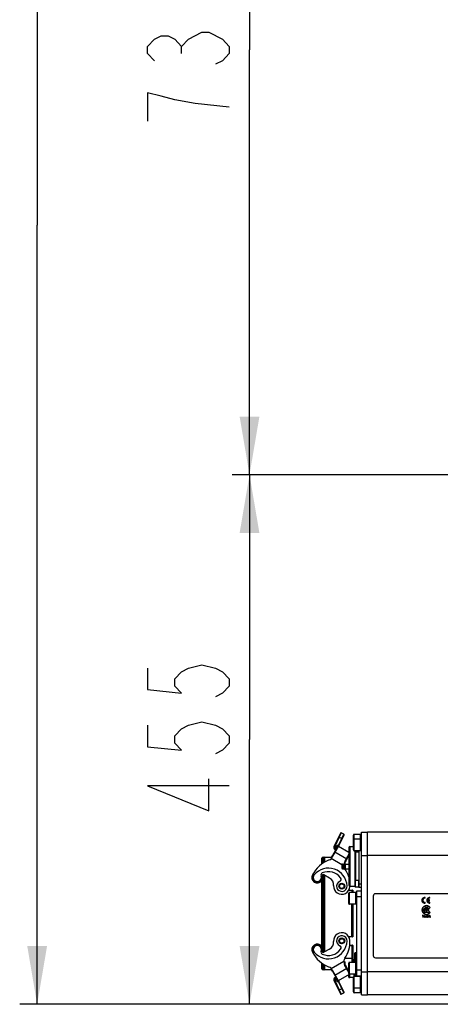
# Model space of a CAD drawing. Header units: millimetres. Extents: x 0 to 11890, y 0 to 8410.
# Tile 69 of 104: x 5344 to 5706, y 4619 to 5465. Entities that reach past the tile are written whole.
import ezdxf

# ---------------------------------------------------------------- set-up
doc = ezdxf.new("R2010")
doc.units = ezdxf.units.MM
doc.header["$LTSCALE"] = 653.95
doc.layers.get('0').update_dxf_attribs({"linetype": 'CONTINUOUS'})
for name, color, linetype in [('304103000011DXF_CONTINUOUS_LINE', 7, 'CONTINUOUS'), ('304105000080DXF_CONTINUOUS_LINE', 7, 'CONTINUOUS'), ('304105000083DXF_CONTINUOUS_LINE', 7, 'CONTINUOUS'), ('304106000002DXF_CONTINUOUS_LINE', 7, 'CONTINUOUS'), ('304110000210DXF_CONTINUOUS_LINE', 7, 'CONTINUOUS'), ('304110000234DXF_CONTINUOUS_LINE', 7, 'CONTINUOUS'), ('304112000230DXF_CONTINUOUS_LINE', 7, 'CONTINUOUS'), ('304204000093DXF_CONTINUOUS_LINE', 7, 'CONTINUOUS'), ('501023000001DXF_CONTINUOUS_LINE', 7, 'CONTINUOUS'), ('501023000017DXF_CONTINUOUS_LINE', 7, 'CONTINUOUS'), ('501023000069DXF_CONTINUOUS_LINE', 7, 'CONTINUOUS'), ('501023000072DXF_CONTINUOUS_LINE', 7, 'CONTINUOUS'), ('501023000078DXF_CONTINUOUS_LINE', 7, 'CONTINUOUS'), ('604006000001DXF_CONTINUOUS_LINE', 7, 'CONTINUOUS'), ('604006000006DXF_CONTINUOUS_LINE', 7, 'CONTINUOUS'), ('604006000009DXF_CONTINUOUS_LINE', 7, 'CONTINUOUS'), ('RB30-1-B-JSZL_DXF_DIMENSION', 7, 'CONTINUOUS')]:
    doc.layers.add(name, color=color, linetype=linetype)
doc.styles.get("Standard").update_dxf_attribs({"font": 'txt', "width": 0.7})
doc.dimstyles.new('DIMSTYLE_10', dxfattribs={"dimtxt": 70, "dimasz": 50, "dimexe": 1.5, "dimexo": 0, "dimgap": 1.75, "dimtad": 1, "dimdsep": 46, "dimtxsty": 'Standard', "dimblk": '_FILLED', "dimblk1": '_FILLED', "dimblk2": '_FILLED', "dimcen": 0.09, "dimclrt": 5, "dimazin": 2, "dimtp": 1.2, "dimtm": 1.2, "dimtfac": 1, "dimtofl": 0, "dimtmove": 0, "dimatfit": 3, "dimldrblk": '_FILLED', "dimfxl": 0, "dimtolj": 1, "dimarcsym": 0})
doc.dimstyles.new('DIMSTYLE_8', dxfattribs={"dimtxt": 70, "dimasz": 50, "dimexe": 1.5, "dimexo": 0, "dimgap": 1.75, "dimtad": 1, "dimdsep": 46, "dimtxsty": 'Standard', "dimblk": '_FILLED', "dimblk1": '_FILLED', "dimblk2": '_FILLED', "dimcen": 0.09, "dimclrt": 5, "dimazin": 2, "dimtp": 0.8, "dimtm": 0.8, "dimtfac": 1, "dimtofl": 0, "dimtmove": 0, "dimatfit": 3, "dimldrblk": '_FILLED', "dimfxl": 0, "dimtolj": 1, "dimarcsym": 0})

# ---------------------------------------------------------------- blocks, each defined once
blk = doc.blocks.new('_FILLED')
at = {"color": 0, "linetype": 'ByBlock'}
blk.add_solid([(0, 0), (-1, 0.17), (-1, -0.17)], dxfattribs=at)
blk = doc.blocks.new('*D18')
at = {"layer": 'RB30-1-B-JSZL_DXF_DIMENSION', "color": 2, "linetype": 'Continuous'}
for p, q in [((6024.13, 5074.16), (5526.73, 5074.16)), ((5541.73, 5074.16), (5541.73, 4846.66)), ((5541.73, 4619.16), (5541.73, 4846.66)), ((5759.44, 4619.16), (5526.73, 4619.16))]:
    blk.add_line(p, q, dxfattribs=at)
at = {"layer": 'RB30-1-B-JSZL_DXF_DIMENSION', "color": 2, "linetype": 'Continuous', "xscale": 50, "yscale": 50, "zscale": 50}
for p, rotation in [((5541.73, 5074.16), 90), ((5541.73, 4619.16), 270)]:
    blk.add_blockref('_FILLED', p, dxfattribs=dict(at, rotation=rotation))
blk = doc.blocks.new('*D19')
at = {"layer": 'RB30-1-B-JSZL_DXF_DIMENSION', "color": 2, "linetype": 'Continuous'}
for p, q in [((6081.98, 5804.16), (5526.73, 5804.16)), ((5541.73, 5804.16), (5541.73, 5439.16)), ((5541.73, 5074.16), (5541.73, 5439.16)), ((6127.98, 5074.16), (5526.73, 5074.16))]:
    blk.add_line(p, q, dxfattribs=at)
at = {"layer": 'RB30-1-B-JSZL_DXF_DIMENSION', "color": 2, "linetype": 'Continuous', "xscale": 50, "yscale": 50, "zscale": 50}
for p, rotation in [((5541.73, 5804.16), 90), ((5541.73, 5074.16), 270)]:
    blk.add_blockref('_FILLED', p, dxfattribs=dict(at, rotation=rotation))
blk = doc.blocks.new('*D24')
at = {"layer": 'RB30-1-B-JSZL_DXF_DIMENSION', "color": 2, "linetype": 'Continuous'}
for p, q in [((7104.19, 5958.16), (5344.32, 5958.16)), ((5359.32, 5958.16), (5359.32, 5288.66)), ((5359.32, 4619.16), (5359.32, 5288.66)), ((5759.44, 4619.16), (5344.32, 4619.16))]:
    blk.add_line(p, q, dxfattribs=at)
at = {"layer": 'RB30-1-B-JSZL_DXF_DIMENSION', "color": 2, "linetype": 'Continuous', "xscale": 50, "yscale": 50, "zscale": 50}
for p, rotation in [((5359.32, 5958.16), 90), ((5359.32, 4619.16), 270)]:
    blk.add_blockref('_FILLED', p, dxfattribs=dict(at, rotation=rotation))

msp = doc.modelspace()

# ---------------------------------------------------------------- linework, layer by layer
at = {"layer": '304103000011DXF_CONTINUOUS_LINE', "color": 7, "linetype": 'Continuous'}
for p, q in [((5642.979, 4627.164), (5642.979, 4767.164)), ((5789.79, 4767.164), (5642.979, 4767.164)), ((5725.48, 4627.164), (5642.979, 4627.164))]:
    msp.add_line(p, q, dxfattribs=at)
at = {"layer": '304103000011DXF_CONTINUOUS_LINE', "color": 9, "linetype": 'Continuous'}
for p, q in [((5735.268, 4747.164), (5642.979, 4747.164)), ((5730.373, 4647.164), (5642.979, 4647.164))]:
    msp.add_line(p, q, dxfattribs=at)
at = {"layer": '304105000080DXF_CONTINUOUS_LINE', "color": 7, "linetype": 'Continuous'}
for p, q in [((5637.979, 4627.164), (5637.979, 4767.164)), ((5637.979, 4767.164), (5642.979, 4767.164)), ((5642.979, 4627.164), (5642.979, 4767.164)), ((5637.979, 4627.164), (5642.979, 4627.164))]:
    msp.add_line(p, q, dxfattribs=at)
at = {"layer": '304105000080DXF_CONTINUOUS_LINE', "color": 9, "linetype": 'Continuous'}
for p, q in [((5637.979, 4747.164), (5642.979, 4747.164)), ((5637.979, 4647.164), (5642.979, 4647.164))]:
    msp.add_line(p, q, dxfattribs=at)
at = {"layer": '304105000083DXF_CONTINUOUS_LINE', "color": 7, "linetype": 'Continuous'}
for p, q in [((5633.979, 4643.664), (5633.979, 4716.664)), ((5633.979, 4716.664), (5637.979, 4716.664)), ((5633.979, 4643.664), (5637.979, 4643.664))]:
    msp.add_line(p, q, dxfattribs=at)
at = {"layer": '304105000083DXF_CONTINUOUS_LINE', "color": 9, "linetype": 'Continuous'}
for p, q in [((5633.979, 4711.664), (5637.979, 4711.664)), ((5633.979, 4648.664), (5637.979, 4648.664))]:
    msp.add_line(p, q, dxfattribs=at)
at = {"layer": '304106000002DXF_CONTINUOUS_LINE', "color": 7, "linetype": 'Continuous'}
for p, q in [((5603.979, 4739.88), (5603.979, 4744.664)), ((5604.979, 4745.664), (5606.479, 4745.664)), ((5605.479, 4740.822), (5605.479, 4744.664)), ((5606.479, 4745.664), (5612.141, 4745.664)), ((5626.176, 4745.664), (5626.979, 4745.664)), ((5605.479, 4663.782), (5605.479, 4730.545)), ((5603.979, 4668.582), (5603.979, 4725.745)), ((5627.121, 4717.314), (5630.279, 4717.314)), ((5630.479, 4717.114), (5630.479, 4715.164)), ((5630.479, 4705.164), (5630.479, 4677.214)), ((5630.279, 4677.014), (5627.121, 4677.014)), ((5627.861, 4670.014), (5630.279, 4670.014)), ((5630.479, 4669.814), (5630.479, 4655.164)), ((5603.979, 4649.664), (5603.979, 4654.447)), ((5605.479, 4649.664), (5605.479, 4653.505)), ((5606.479, 4648.664), (5604.979, 4648.664)), ((5612.144, 4648.664), (5606.479, 4648.664)), ((5626.979, 4648.664), (5626.176, 4648.664))]:
    msp.add_line(p, q, dxfattribs=at)
at = {"layer": '304106000002DXF_CONTINUOUS_LINE', "color": 9, "linetype": 'Continuous'}
for p, q in [((5604.979, 4740.512), (5604.979, 4745.664)), ((5606.479, 4741.487), (5606.479, 4745.664)), ((5604.979, 4663.728), (5604.979, 4730.599)), ((5606.479, 4664.322), (5606.479, 4730.005)), ((5623.706, 4735.664), (5623.979, 4735.664)), ((5626.99, 4717.114), (5630.479, 4717.114)), ((5629.479, 4717.314), (5629.479, 4715.164)), ((5629.479, 4677.014), (5629.479, 4705.164)), ((5630.479, 4677.214), (5626.99, 4677.214)), ((5627.824, 4669.814), (5630.479, 4669.814)), ((5629.479, 4670.014), (5629.479, 4655.164)), ((5604.979, 4648.664), (5604.979, 4653.816)), ((5630.479, 4658.664), (5623.706, 4658.664)), ((5606.479, 4648.664), (5606.479, 4652.84))]:
    msp.add_line(p, q, dxfattribs=at)
at = {"layer": '304106000002DXF_CONTINUOUS_LINE', "color": 7, "linetype": 'Continuous'}
for centre, radius, start, end in [((5604.979, 4744.664), 1, 90, 180), ((5606.479, 4744.664), 1, 90, 180), ((5630.279, 4717.114), 0.2, 0, 90), ((5630.279, 4677.214), 0.2, 270, 360), ((5630.279, 4669.814), 0.2, 0, 90), ((5604.979, 4649.664), 1, 180, 270), ((5606.479, 4649.664), 1, 180, 270)]:
    msp.add_arc(centre, radius, start, end, dxfattribs=at)
at = {"layer": '304110000210DXF_CONTINUOUS_LINE', "color": 7, "linetype": 'Continuous'}
for p, q in [((5626.979, 4753.664), (5626.979, 4721.664)), ((5627.979, 4754.664), (5630.979, 4754.664)), ((5632.979, 4725.414), (5632.979, 4749.914)), ((5635.979, 4719.664), (5635.979, 4751.164)), ((5620.979, 4739.164), (5620.979, 4736.164)), ((5621.479, 4739.664), (5622.979, 4739.664)), ((5622.979, 4735.664), (5622.979, 4739.664)), ((5623.979, 4739.164), (5622.979, 4739.164)), ((5623.979, 4739.664), (5623.979, 4735.664)), ((5623.979, 4739.664), (5626.979, 4739.664)), ((5621.479, 4735.664), (5622.979, 4735.664)), ((5623.979, 4736.164), (5622.979, 4736.164)), ((5623.979, 4735.664), (5626.979, 4735.664)), ((5627.979, 4720.664), (5632.479, 4720.664)), ((5637.979, 4719.664), (5635.979, 4719.664))]:
    msp.add_line(p, q, dxfattribs=at)
at = {"layer": '304110000210DXF_CONTINUOUS_LINE', "color": 9, "linetype": 'Continuous'}
for p, q in [((5627.979, 4754.664), (5627.979, 4720.664)), ((5632.479, 4725.114), (5632.479, 4750.214)), ((5621.479, 4739.664), (5621.479, 4735.664)), ((5635.979, 4722.664), (5637.979, 4722.664))]:
    msp.add_line(p, q, dxfattribs=at)
at = {"layer": '304110000210DXF_CONTINUOUS_LINE', "color": 7, "linetype": 'Continuous'}
for centre, radius, start, end in [((5627.979, 4753.664), 1, 90, 180), ((5621.479, 4739.164), 0.5, 90, 180), ((5621.479, 4736.164), 0.5, 180, 270), ((5627.979, 4721.664), 1, 180, 270)]:
    msp.add_arc(centre, radius, start, end, dxfattribs=at)
at = {"layer": '304110000234DXF_CONTINUOUS_LINE', "color": 7, "linetype": 'Continuous'}
for centre, radius, start, end in [((5635.829, 4748.664), 8.98, 170.299791, 174.155603), ((5618.479, 4720.814), 2, 59.183734, 62.540306), ((5618.479, 4720.814), 2.5, 53.533014, 56.296883), ((5618.479, 4720.814), 2, 290.273568, 293.63341), ((5618.479, 4720.814), 2.5, 296.958994, 298.700441), ((5618.479, 4673.514), 2, 66.366787, 69.724651), ((5618.479, 4673.514), 2, 297.464619, 300.812216), ((5618.479, 4673.514), 2.5, 61.302868, 63.044245), ((5618.479, 4673.514), 2.5, 303.698722, 306.464139), ((5635.829, 4645.664), 8.98, 185.844397, 189.700209)]:
    msp.add_arc(centre, radius, start, end, dxfattribs=at)
at = {"layer": '304112000230DXF_CONTINUOUS_LINE', "color": 7, "linetype": 'Continuous'}
for p, q in [((5720.979, 4714.164), (5649.979, 4714.164)), ((5647.979, 4712.164), (5647.979, 4661.164)), ((5692.479, 4710.271), (5692.479, 4711.026)), ((5692.479, 4706.051), (5692.479, 4706.807)), ((5696.229, 4708.914), (5694.77, 4708.914)), ((5694.77, 4708.164), (5696.229, 4708.164)), ((5696.229, 4708.164), (5696.229, 4708.914)), ((5696.729, 4710.271), (5696.729, 4711.026)), ((5696.729, 4706.051), (5696.729, 4706.807)), ((5690.119, 4695.544), (5690.119, 4695.371)), ((5691.277, 4695.544), (5690.119, 4695.544)), ((5691.209, 4699.164), (5691.209, 4701.264)), ((5691.209, 4701.264), (5691.829, 4701.264)), ((5691.829, 4699.164), (5691.209, 4699.164)), ((5691.277, 4695.371), (5691.277, 4695.544)), ((5691.829, 4701.264), (5691.829, 4699.164)), ((5691.882, 4695.544), (5691.882, 4694.084)), ((5692.075, 4695.544), (5691.882, 4695.544)), ((5695.479, 4701.414), (5691.979, 4701.414)), ((5691.979, 4697.664), (5691.979, 4701.264)), ((5691.979, 4701.264), (5695.479, 4701.264)), ((5692.879, 4697.664), (5691.979, 4697.664)), ((5692.075, 4694.084), (5692.075, 4695.544)), ((5692.816, 4702.422), (5692.553, 4702.949)), ((5692.732, 4703.038), (5692.995, 4702.511)), ((5692.782, 4695.544), (5692.782, 4694.084)), ((5692.975, 4695.544), (5692.782, 4695.544)), ((5692.879, 4698.764), (5692.879, 4697.664)), ((5694.179, 4698.764), (5692.879, 4698.764)), ((5692.899, 4700.534), (5692.899, 4699.634)), ((5694.629, 4700.534), (5692.899, 4700.534)), ((5692.899, 4699.634), (5694.629, 4699.634)), ((5692.975, 4694.256), (5692.975, 4695.544)), ((5694.15, 4695.544), (5694.716, 4694.084)), ((5694.359, 4695.544), (5694.15, 4695.544)), ((5694.602, 4697.664), (5694.179, 4698.764)), ((5694.739, 4694.483), (5694.359, 4695.544)), ((5694.464, 4702.511), (5694.727, 4703.038)), ((5695.502, 4697.664), (5694.602, 4697.664)), ((5694.629, 4699.634), (5694.629, 4700.534)), ((5694.906, 4702.949), (5694.643, 4702.422)), ((5695.289, 4695.544), (5694.894, 4694.483)), ((5694.914, 4694.084), (5695.486, 4695.544)), ((5695.479, 4699.164), (5695.079, 4698.764)), ((5695.079, 4698.764), (5695.502, 4697.664)), ((5695.486, 4695.544), (5695.289, 4695.544)), ((5695.479, 4701.264), (5695.479, 4699.164)), ((5695.629, 4699.164), (5695.629, 4701.264)), ((5695.629, 4701.264), (5696.129, 4701.264)), ((5696.129, 4699.164), (5695.629, 4699.164)), ((5696.434, 4695.544), (5695.873, 4694.084)), ((5696.642, 4695.544), (5696.434, 4695.544)), ((5697.239, 4694.084), (5696.642, 4695.544)), ((5690.119, 4695.371), (5690.601, 4695.371)), ((5690.601, 4695.371), (5690.601, 4694.084)), ((5690.601, 4694.084), (5690.794, 4694.084)), ((5690.794, 4694.084), (5690.794, 4695.371)), ((5690.794, 4695.371), (5691.277, 4695.371)), ((5691.882, 4694.084), (5692.075, 4694.084)), ((5692.782, 4694.084), (5693.694, 4694.084)), ((5693.694, 4694.256), (5692.975, 4694.256)), ((5693.694, 4694.084), (5693.694, 4694.256)), ((5694.716, 4694.084), (5694.914, 4694.084)), ((5695.873, 4694.084), (5696.078, 4694.084)), ((5696.078, 4694.084), (5696.238, 4694.526)), ((5696.238, 4694.526), (5696.849, 4694.526)), ((5696.294, 4694.683), (5696.454, 4695.111)), ((5696.789, 4694.683), (5696.294, 4694.683)), ((5696.637, 4695.088), (5696.789, 4694.683)), ((5696.849, 4694.526), (5697.019, 4694.084)), ((5697.019, 4694.084), (5697.239, 4694.084)), ((5649.979, 4659.164), (5720.979, 4659.164))]:
    msp.add_line(p, q, dxfattribs=at)
for centre, radius, start, end in [((5649.979, 4712.164), 2, 90, 180), ((5692.229, 4708.539), 2.5, 84.26083, 275.73917), ((5693.679, 4700.214), 3.8, 33.547738, 326.452262), ((5692.229, 4708.539), 1.75, 81.786789, 278.213211), ((5696.479, 4708.539), 2.5, 84.26083, 275.73917), ((5696.479, 4708.539), 1.75, 81.786789, 167.626375), ((5696.479, 4708.539), 1.75, 192.373625, 278.213211), ((5693.729, 4700.814), 1.85, 119.598579, 161.075356), ((5692.643, 4702.994), 0.1, 26.5, 206.5), ((5693.729, 4700.814), 1.85, 66.598579, 113.401421), ((5693.729, 4700.814), 1.85, 18.924644, 60.401421), ((5694.816, 4702.994), 0.1, 333.5, 153.5), ((5698.485, 4700.425), 2.5, 130.9402, 160.403507), ((5698.485, 4700.002), 2.5, 199.596493, 229.0598), ((5691.215, 4693.22), 3.743, 15.871097, 19.714439), ((5649.979, 4661.164), 2, 180, 270)]:
    msp.add_arc(centre, radius, start, end, dxfattribs=at)
for points in [[(5694.894, 4694.483), (5694.864, 4694.403), (5694.837, 4694.324), (5694.815, 4694.244)], [(5696.454, 4695.111), (5696.488, 4695.203), (5696.514, 4695.297), (5696.533, 4695.39)], [(5696.533, 4695.39), (5696.555, 4695.311), (5696.591, 4695.21), (5696.637, 4695.088)]]:
    msp.add_open_spline(points, degree=3, dxfattribs=at)
at = {"layer": '304204000093DXF_CONTINUOUS_LINE', "color": 7, "linetype": 'Continuous'}
for p, q in [((5619.758, 4766.242), (5614.246, 4754.422)), ((5618.58, 4755.435), (5622.93, 4764.763)), ((5622.688, 4765.428), (5620.422, 4766.484)), ((5612.944, 4746.746), (5617.409, 4754.479)), ((5614.856, 4752.489), (5615.909, 4751.881)), ((5626.979, 4749.531), (5618.092, 4754.662)), ((5626.979, 4747.056), (5624.354, 4742.508)), ((5611.799, 4744.439), (5611.718, 4745.247)), ((5620.969, 4739.145), (5611.799, 4744.439)), ((5610.512, 4727.677), (5605.635, 4730.493)), ((5610.512, 4666.65), (5605.635, 4663.835)), ((5611.799, 4649.888), (5622.883, 4656.287)), ((5622.883, 4656.287), (5623.626, 4655.775)), ((5611.718, 4649.08), (5611.799, 4649.888)), ((5612.944, 4647.581), (5617.409, 4639.848)), ((5618.092, 4639.665), (5627.618, 4645.165)), ((5624.354, 4651.819), (5626.979, 4647.271)), ((5631.979, 4643.164), (5631.979, 4645.164)), ((5614.246, 4639.905), (5619.758, 4628.085)), ((5615.909, 4642.446), (5614.856, 4641.838)), ((5622.93, 4629.564), (5618.58, 4638.893)), ((5620.422, 4627.843), (5622.688, 4628.9))]:
    msp.add_line(p, q, dxfattribs=at)
at = {"layer": '304204000093DXF_CONTINUOUS_LINE', "color": 9, "linetype": 'Continuous'}
for p, q in [((5620.422, 4766.484), (5614.699, 4754.211)), ((5618.151, 4755.697), (5622.688, 4765.428)), ((5613.377, 4746.496), (5618.229, 4754.9)), ((5616.543, 4754.979), (5615.043, 4752.381)), ((5616.543, 4754.979), (5617.409, 4754.479)), ((5618.13, 4755.664), (5618.151, 4755.697)), ((5618.151, 4755.697), (5618.604, 4755.486)), ((5618.279, 4763.07), (5621.451, 4761.591)), ((5612.944, 4746.746), (5613.377, 4746.496)), ((5614.699, 4754.211), (5614.246, 4754.422)), ((5615.106, 4752.922), (5614.856, 4752.489)), ((5614.909, 4750.149), (5625.301, 4744.149)), ((5615.106, 4752.922), (5616.159, 4752.314)), ((5626.979, 4748.056), (5623.921, 4742.758)), ((5624.354, 4742.508), (5623.921, 4742.758)), ((5630.479, 4657.664), (5630.979, 4657.664)), ((5630.979, 4657.664), (5630.979, 4655.164)), ((5613.377, 4647.831), (5612.944, 4647.581)), ((5618.229, 4639.427), (5613.377, 4647.831)), ((5614.909, 4644.178), (5625.301, 4650.178)), ((5624.354, 4651.819), (5623.921, 4651.569)), ((5623.921, 4651.569), (5626.979, 4646.271)), ((5632.979, 4643.164), (5632.979, 4645.164)), ((5614.699, 4640.116), (5614.246, 4639.905)), ((5614.699, 4640.116), (5620.422, 4627.843)), ((5615.106, 4641.405), (5614.856, 4641.838)), ((5616.543, 4639.348), (5615.043, 4641.946)), ((5616.159, 4642.013), (5615.106, 4641.405)), ((5616.543, 4639.348), (5617.409, 4639.848)), ((5618.151, 4638.63), (5618.13, 4638.663)), ((5618.151, 4638.63), (5618.604, 4638.841)), ((5622.688, 4628.9), (5618.151, 4638.63)), ((5631.979, 4644.664), (5633.979, 4644.664)), ((5618.279, 4631.257), (5621.451, 4632.736))]:
    msp.add_line(p, q, dxfattribs=at)
at = {"layer": '304204000093DXF_CONTINUOUS_LINE', "color": 7, "linetype": 'Continuous'}
for centre, radius in [((5620.979, 4720.664), 2.5), ((5620.979, 4720.664), 2.4), ((5620.979, 4673.664), 2.5), ((5620.979, 4673.664), 2.4)]:
    msp.add_circle(centre, radius, dxfattribs=at)
at = {"layer": '304204000093DXF_CONTINUOUS_LINE', "color": 9, "linetype": 'Continuous'}
for centre in [(5620.979, 4720.664), (5620.979, 4673.664)]:
    msp.add_circle(centre, 1.9, dxfattribs=at)
at = {"layer": '304204000093DXF_CONTINUOUS_LINE', "color": 7, "linetype": 'Continuous'}
for centre, radius, start, end in [((5620.211, 4766.031), 0.5, 65, 155), ((5622.477, 4764.974), 0.5, 335, 65), ((5617.842, 4754.229), 0.5, 60, 150), ((5619.486, 4755.012), 1, 155, 240), ((5607.748, 4749.746), 6, 311.422182, 330), ((5615.606, 4753.788), 1.5, 155, 240), ((5618.679, 4719.671), 25, 109.9728, 155.543562), ((5607.748, 4749.746), 7, 289.9728, 308.453), ((5629.55, 4739.508), 6, 150, 183.245541), ((5599.927, 4728.2), 4.75, 131.042206, 23.930635), ((5599.927, 4728.2), 4.4, 155.543562, 15.32539), ((5599.927, 4728.2), 3.5, 139.917623, 21.46945), ((5609.491, 4720.151), 16, 2.55527, 139.917623), ((5605.045, 4730.213), 2, 113.837718, 201.46945), ((5605.135, 4729.627), 1, 60, 195.32539), ((5609.491, 4720.151), 13, 36.044237, 113.837718), ((5629.55, 4739.508), 7, 208.588017, 213.952227), ((5603.006, 4721.636), 25, 16.266028, 33.952227), ((5607.012, 4721.615), 7, 356.103881, 60), ((5620.979, 4720.664), 7, 176.103881, 356.903536), ((5620.979, 4720.664), 4.5, 113.524071, 2.55527), ((5618.385, 4726.623), 2, 293.524071, 36.044237), ((5603.006, 4721.636), 25, 356.903536, 357.777775), ((5620.979, 4673.664), 7, 3.096464, 183.896119), ((5599.927, 4666.128), 4.75, 336.069365, 228.957794), ((5599.927, 4666.128), 4.4, 344.67461, 204.456438), ((5609.491, 4674.176), 16, 220.082377, 357.44473), ((5607.012, 4672.712), 7, 300, 3.896119), ((5620.979, 4673.664), 4.5, 357.44473, 246.475929), ((5603.006, 4672.691), 25, 326.047773, 3.096464), ((5618.679, 4674.656), 25, 204.456438, 250.0272), ((5599.927, 4666.128), 3.5, 338.53055, 220.082377), ((5605.045, 4664.115), 2, 158.53055, 246.162282), ((5605.135, 4664.701), 1, 164.67461, 300), ((5609.491, 4674.176), 13, 246.162282, 323.955763), ((5618.385, 4667.704), 2, 323.955763, 66.475929), ((5629.55, 4654.819), 7, 146.047773, 168.86457), ((5629.55, 4654.819), 6, 170.837558, 210), ((5607.748, 4644.581), 7, 51.547, 70.0272), ((5607.748, 4644.581), 6, 30, 48.577818), ((5615.606, 4640.539), 1.5, 120, 205), ((5617.842, 4640.098), 0.5, 210, 300), ((5619.486, 4639.315), 1, 120, 205), ((5620.211, 4628.296), 0.5, 205, 295), ((5622.477, 4629.353), 0.5, 295, 25)]:
    msp.add_arc(centre, radius, start, end, dxfattribs=at)
at = {"layer": '304204000093DXF_CONTINUOUS_LINE', "color": 9, "linetype": 'Continuous'}
for centre, radius, start, end in [((5617.842, 4754.229), 1.5, 78.121832, 150), ((5619.562, 4755.601), 1.505, 207.725678, 212.738594), ((5607.748, 4749.746), 6.5, 308.312977, 330), ((5615.606, 4753.788), 1, 155, 240), ((5629.55, 4739.508), 6.5, 150, 182.89694), ((5629.55, 4654.819), 6.5, 168.760451, 210), ((5607.748, 4644.581), 6.5, 30, 51.687023), ((5615.606, 4640.539), 1, 120, 205), ((5617.842, 4640.098), 1.5, 210, 281.878168), ((5619.563, 4638.726), 1.507, 147.459128, 152.273847), ((5619.694, 4638.642), 1.663, 142.42735, 147.445323)]:
    msp.add_arc(centre, radius, start, end, dxfattribs=at)
for points, knots in [([(5618.229, 4754.9), (5618.141, 4755.001), (5617.955, 4755.242), (5618.056, 4755.543), (5618.13, 4755.664)], [0, 0, 0, 0, 0.484713, 1, 1, 1, 1]), ([(5618.13, 4755.664), (5618.185, 4755.639), (5618.332, 4755.562), (5618.5, 4755.512), (5618.578, 4755.437)], [0, 0, 0, 0, 0.3568295, 1, 1, 1, 1]), ([(5618.472, 4754.814), (5618.476, 4754.803), (5618.474, 4754.774), (5618.461, 4754.75), (5618.452, 4754.737)], [0, 0, 0, 0, 0.421881, 1, 1, 1, 1]), ([(5618.578, 4755.437), (5618.579, 4755.437), (5618.58, 4755.436), (5618.58, 4755.435), (5618.58, 4755.435)], [0, 0, 0, 0, 0.6622873, 1, 1, 1, 1]), ([(5618.13, 4638.663), (5618.056, 4638.785), (5617.955, 4639.086), (5618.141, 4639.326), (5618.229, 4639.427)], [0, 0, 0, 0, 0.5162936, 1, 1, 1, 1]), ([(5618.13, 4638.663), (5618.185, 4638.689), (5618.332, 4638.766), (5618.5, 4638.816), (5618.578, 4638.89)], [0, 0, 0, 0, 0.3568283, 1, 1, 1, 1]), ([(5618.472, 4639.514), (5618.476, 4639.525), (5618.474, 4639.553), (5618.461, 4639.578), (5618.452, 4639.59)], [0, 0, 0, 0, 0.4218789, 1, 1, 1, 1]), ([(5618.578, 4638.89), (5618.579, 4638.89), (5618.58, 4638.891), (5618.58, 4638.892), (5618.58, 4638.893)], [0, 0, 0, 0, 0.6622845, 1, 1, 1, 1])]:
    msp.add_open_spline(points, degree=3, knots=knots, dxfattribs=at)
for points in [[(5618.229, 4754.9), (5618.315, 4754.895), (5618.448, 4754.896), (5618.472, 4754.814)], [(5618.444, 4754.589), (5618.39, 4754.651), (5618.34, 4754.717), (5618.296, 4754.787)], [(5618.986, 4754.146), (5618.784, 4754.263), (5618.597, 4754.412), (5618.444, 4754.589)], [(5631.578, 4655.163), (5631.393, 4656), (5631.185, 4656.832), (5630.979, 4657.664)], [(5632.184, 4655.426), (5631.829, 4656.195), (5631.403, 4656.93), (5630.979, 4657.664)], [(5618.229, 4639.427), (5618.315, 4639.432), (5618.448, 4639.431), (5618.472, 4639.514)], [(5618.377, 4639.656), (5618.54, 4639.868), (5618.754, 4640.047), (5618.986, 4640.181)]]:
    msp.add_open_spline(points, degree=3, dxfattribs=at)
at = {"layer": '501023000001DXF_CONTINUOUS_LINE', "color": 7, "linetype": 'Continuous'}
for p, q in [((5626.979, 4705.764), (5626.979, 4714.564)), ((5632.979, 4715.164), (5627.579, 4715.164)), ((5632.979, 4705.164), (5632.979, 4715.164)), ((5632.979, 4705.164), (5627.579, 4705.164)), ((5626.979, 4645.764), (5626.979, 4654.564)), ((5632.979, 4655.164), (5627.579, 4655.164)), ((5632.979, 4645.164), (5632.979, 4655.164)), ((5632.979, 4645.164), (5627.579, 4645.164))]:
    msp.add_line(p, q, dxfattribs=at)
at = {"layer": '501023000001DXF_CONTINUOUS_LINE', "color": 9, "linetype": 'Continuous'}
for p, q in [((5627.579, 4705.164), (5627.579, 4715.164)), ((5627.579, 4645.164), (5627.579, 4655.164))]:
    msp.add_line(p, q, dxfattribs=at)
at = {"layer": '501023000001DXF_CONTINUOUS_LINE', "color": 7, "linetype": 'Continuous'}
for centre, start, end in [((5627.579, 4714.564), 90, 180), ((5627.579, 4705.764), 180, 270), ((5627.579, 4654.564), 90, 180), ((5627.579, 4645.764), 180, 270)]:
    msp.add_arc(centre, 0.6, start, end, dxfattribs=at)
at = {"layer": '501023000017DXF_CONTINUOUS_LINE', "color": 7, "linetype": 'Continuous'}
for p, q in [((5632.179, 4655.304), (5632.179, 4663.024)), ((5633.979, 4663.524), (5632.679, 4663.524))]:
    msp.add_line(p, q, dxfattribs=at)
at = {"layer": '501023000017DXF_CONTINUOUS_LINE', "color": 9, "linetype": 'Continuous'}
msp.add_line((5632.679, 4655.164), (5632.679, 4663.524), dxfattribs=at)
at = {"layer": '501023000017DXF_CONTINUOUS_LINE', "color": 7, "linetype": 'Continuous'}
for centre, start, end in [((5632.679, 4663.024), 90, 180), ((5632.679, 4655.304), 180, 196.317329)]:
    msp.add_arc(centre, 0.5, start, end, dxfattribs=at)
at = {"layer": '501023000069DXF_CONTINUOUS_LINE', "color": 7, "linetype": 'Continuous'}
for p, q in [((5626.979, 4642.564), (5626.979, 4644.796)), ((5627.479, 4642.564), (5627.479, 4645.085)), ((5631.479, 4643.15), (5631.479, 4645.164)), ((5627.879, 4642.164), (5627.379, 4642.164)), ((5630.979, 4642.164), (5627.879, 4642.164))]:
    msp.add_line(p, q, dxfattribs=at)
at = {"layer": '501023000069DXF_CONTINUOUS_LINE', "color": 9, "linetype": 'Continuous'}
for p, q in [((5627.379, 4642.164), (5627.379, 4645.027)), ((5627.879, 4642.164), (5627.879, 4645.164))]:
    msp.add_line(p, q, dxfattribs=at)
at = {"layer": '501023000069DXF_CONTINUOUS_LINE', "color": 7, "linetype": 'Continuous'}
for centre in [(5627.379, 4642.564), (5627.879, 4642.564)]:
    msp.add_arc(centre, 0.4, 180, 270, dxfattribs=at)
at = {"layer": '501023000072DXF_CONTINUOUS_LINE', "color": 7, "linetype": 'Continuous'}
for p, q in [((5632.479, 4750.214), (5632.479, 4751.164)), ((5635.433, 4749.914), (5632.779, 4749.914)), ((5632.479, 4720.214), (5632.479, 4725.114)), ((5635.433, 4725.414), (5632.779, 4725.414)), ((5635.433, 4719.914), (5632.779, 4719.914))]:
    msp.add_line(p, q, dxfattribs=at)
at = {"layer": '501023000072DXF_CONTINUOUS_LINE', "color": 9, "linetype": 'Continuous'}
for p, q in [((5632.779, 4749.914), (5632.779, 4751.164)), ((5632.779, 4719.914), (5632.779, 4725.414))]:
    msp.add_line(p, q, dxfattribs=at)
at = {"layer": '501023000072DXF_CONTINUOUS_LINE', "color": 7, "linetype": 'Continuous'}
for centre, start, end in [((5632.779, 4750.214), 180, 270), ((5632.779, 4725.114), 90, 180), ((5632.779, 4720.214), 180, 270)]:
    msp.add_arc(centre, 0.3, start, end, dxfattribs=at)
at = {"layer": '501023000078DXF_CONTINUOUS_LINE', "color": 7, "linetype": 'Continuous'}
for p, q in [((5630.979, 4760.564), (5630.979, 4764.564)), ((5636.979, 4765.164), (5631.579, 4765.164)), ((5636.979, 4761.164), (5636.979, 4765.164)), ((5630.979, 4751.764), (5630.979, 4760.564)), ((5636.979, 4761.164), (5631.579, 4761.164)), ((5636.979, 4751.164), (5636.979, 4761.164)), ((5636.979, 4751.164), (5631.579, 4751.164)), ((5630.979, 4633.764), (5630.979, 4642.564)), ((5636.979, 4643.164), (5631.579, 4643.164)), ((5636.979, 4633.164), (5636.979, 4643.164)), ((5630.979, 4629.764), (5630.979, 4633.764)), ((5636.979, 4633.164), (5631.579, 4633.164)), ((5636.979, 4629.164), (5631.579, 4629.164)), ((5636.979, 4629.164), (5636.979, 4633.164))]:
    msp.add_line(p, q, dxfattribs=at)
at = {"layer": '501023000078DXF_CONTINUOUS_LINE', "color": 9, "linetype": 'Continuous'}
for p, q in [((5631.579, 4761.164), (5631.579, 4765.164)), ((5631.579, 4751.164), (5631.579, 4761.164)), ((5631.579, 4633.164), (5631.579, 4643.164)), ((5631.579, 4629.164), (5631.579, 4633.164))]:
    msp.add_line(p, q, dxfattribs=at)
at = {"layer": '501023000078DXF_CONTINUOUS_LINE', "color": 7, "linetype": 'Continuous'}
for centre, start, end in [((5631.579, 4764.564), 90, 180), ((5631.579, 4760.564), 90, 180), ((5631.579, 4751.764), 180, 270), ((5631.579, 4642.564), 90, 180), ((5631.579, 4633.764), 180, 270), ((5631.579, 4629.764), 180, 270)]:
    msp.add_arc(centre, 0.6, start, end, dxfattribs=at)
at = {"layer": '604006000001DXF_CONTINUOUS_LINE', "color": 7, "linetype": 'Continuous'}
msp.add_line((5631.53, 4645.164), (5631.53, 4643.157), dxfattribs=at)
at = {"layer": '604006000006DXF_CONTINUOUS_LINE', "color": 7, "linetype": 'Continuous'}
for p, q in [((5637.019, 4765.164), (5636.979, 4765.028)), ((5637.019, 4761.164), (5637.019, 4765.164)), ((5637.979, 4764.887), (5637.019, 4765.164)), ((5637.019, 4761.164), (5636.979, 4761.028)), ((5637.019, 4751.164), (5637.019, 4761.164)), ((5637.979, 4760.887), (5637.019, 4761.164)), ((5637.019, 4751.164), (5636.979, 4751.299)), ((5637.979, 4751.441), (5637.019, 4751.164)), ((5633.019, 4715.164), (5632.979, 4715.028)), ((5633.019, 4705.164), (5633.019, 4715.164)), ((5633.979, 4714.887), (5633.019, 4715.164)), ((5633.019, 4705.164), (5632.979, 4705.299)), ((5633.979, 4705.441), (5633.019, 4705.164)), ((5633.019, 4655.164), (5632.979, 4655.028)), ((5633.019, 4645.164), (5633.019, 4655.164)), ((5633.979, 4654.887), (5633.019, 4655.164)), ((5633.019, 4645.164), (5632.979, 4645.299)), ((5633.979, 4645.441), (5633.019, 4645.164)), ((5637.019, 4643.164), (5636.979, 4643.028)), ((5637.019, 4633.164), (5637.019, 4643.164)), ((5637.979, 4642.887), (5637.019, 4643.164)), ((5637.019, 4633.164), (5636.979, 4633.299)), ((5637.019, 4629.164), (5636.979, 4629.299)), ((5637.979, 4633.441), (5637.019, 4633.164)), ((5637.019, 4633.164), (5637.019, 4629.164)), ((5637.979, 4629.441), (5637.019, 4629.164))]:
    msp.add_line(p, q, dxfattribs=at)
at = {"layer": '604006000009DXF_CONTINUOUS_LINE', "color": 7, "linetype": 'Continuous'}
for p, q in [((5635.494, 4749.664), (5635.433, 4749.914)), ((5635.494, 4751.164), (5635.494, 4749.664)), ((5635.979, 4749.783), (5635.494, 4749.664)), ((5635.494, 4725.664), (5635.433, 4725.414)), ((5635.494, 4719.664), (5635.494, 4725.664)), ((5635.979, 4725.544), (5635.494, 4725.664)), ((5635.494, 4719.664), (5635.433, 4719.914)), ((5635.979, 4719.783), (5635.494, 4719.664))]:
    msp.add_line(p, q, dxfattribs=at)
at = {"layer": 'RB30-1-B-JSZL_DXF_DIMENSION', "color": 5, "linetype": 'Continuous'}
msp.add_line((5483.396, 5436.101), (5483.396, 5442.226), dxfattribs=at)
for points in [[(5460.062, 5429.976), (5454.229, 5436.101), (5454.229, 5442.226), (5460.062, 5448.351), (5465.896, 5451.414), (5471.729, 5451.414), (5477.562, 5448.351), (5483.396, 5442.226), (5489.229, 5448.351)], [(5489.229, 5448.351), (5500.895, 5454.476), (5506.729, 5454.476)], [(5506.729, 5454.476), (5518.395, 5448.351), (5524.229, 5442.226), (5524.229, 5436.101), (5518.395, 5429.976), (5512.562, 5426.914)], [(5524.229, 5390.164), (5495.062, 5393.226), (5477.562, 5396.289), (5465.896, 5399.351), (5454.229, 5402.414), (5454.229, 5377.914)], [(5454.229, 4907.914), (5454.229, 4889.539), (5483.396, 4886.476), (5477.562, 4892.601), (5477.562, 4898.726), (5483.396, 4904.851), (5489.229, 4907.914), (5500.895, 4910.976), (5512.562, 4907.914), (5518.395, 4904.851), (5524.229, 4898.726), (5524.229, 4892.601), (5518.395, 4886.476), (5512.562, 4883.414)], [(5454.229, 4858.914), (5454.229, 4840.539), (5483.396, 4837.476), (5477.562, 4843.601), (5477.562, 4849.726), (5483.396, 4855.851), (5489.229, 4858.914), (5500.895, 4861.976), (5512.562, 4858.914), (5518.395, 4855.851), (5524.229, 4849.726), (5524.229, 4843.601), (5518.395, 4837.476), (5512.562, 4834.414)], [(5524.229, 4806.851), (5454.229, 4806.851), (5506.729, 4785.414), (5506.729, 4812.976)]]:
    msp.add_lwpolyline(points, dxfattribs=at)

# ---------------------------------------------------------------- dimensions: what is measured, and where the dimension line sits
at = {"layer": 'RB30-1-B-JSZL_DXF_DIMENSION', "color": 2, "linetype": 'Continuous'}
for base, p1, p2, angle, dimstyle, picture, middle in [((5359.323, 4619.164), (7104.189, 5958.164), (5759.443, 4619.164), 270, 'DIMSTYLE_10', '*D24', (5359.323, 5190.664)), ((5541.729, 5804.164), (6127.979, 5074.164), (6081.979, 5804.164), 90, 'DIMSTYLE_8', '*D19', (5541.729, 5365.664)), ((5541.729, 5074.164), (5759.443, 4619.164), (6024.132, 5074.164), 90, 'DIMSTYLE_8', '*D18', (5541.729, 4773.164))]:
    dim = msp.add_linear_dim(base=base, p1=p1, p2=p2, angle=angle, dimstyle=dimstyle, dxfattribs=at)
    dim.commit()
    dim.dimension.update_dxf_attribs({"geometry": picture, "text_midpoint": middle, "dimtype": 160})

doc.saveas('drawing.dxf')
